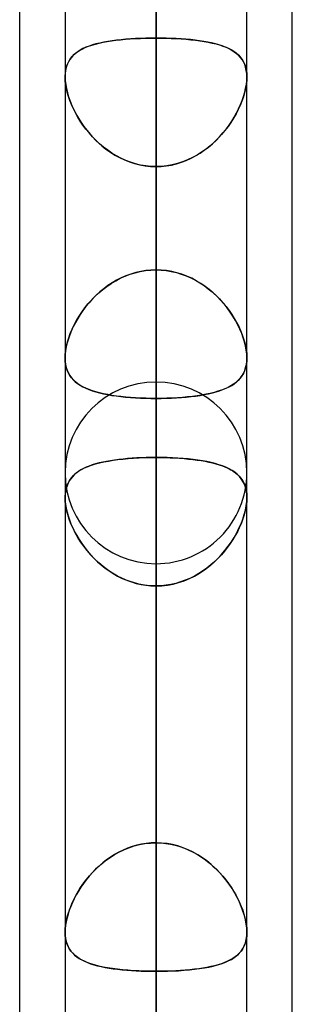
# Model space of a CAD drawing. Header units: millimetres. Extents: x -130 to 54, y -185 to 185.
# Tile 64 of 78: x -64 to -62.09, y 73.75 to 80.64. Entities that reach past the tile are written whole.
import ezdxf

# ---------------------------------------------------------------- set-up
doc = ezdxf.new("R2010")
doc.units = ezdxf.units.MM
doc.layers.add('MAIN-1', color=7, linetype='Continuous')
doc.layers.add('MAIN-2', color=7, linetype='Continuous')

msp = doc.modelspace()

# ---------------------------------------------------------------- linework, layer by layer
at = {"layer": 'MAIN-1'}
for p, q in [((-64, 45.7544), (-64, 87.782)), ((-63.0475, 87.6306), (-63.0475, 0)), ((-63.6825, 87.2445), (-63.6825, 0)), ((-62.4125, 0), (-62.4125, 87.1115)), ((-62.095, 46.1721), (-62.095, 87.1067)), ((-63.6825, 80.2419), (-63.6825, 80.2429)), ((-63.6825, 80.2409), (-63.6825, 80.2419)), ((-63.6825, 80.24), (-63.6825, 80.2409)), ((-63.6825, 80.239), (-63.6825, 80.24)), ((-63.6825, 80.238), (-63.6825, 80.239)), ((-63.6825, 80.237), (-63.6825, 80.238)), ((-63.6825, 77.3016), (-63.6824, 77.3026)), ((-63.6825, 77.3006), (-63.6825, 77.3016)), ((-63.6825, 77.2995), (-63.6825, 77.3006)), ((-63.6825, 77.2985), (-63.6825, 77.2995)), ((-63.6825, 77.2975), (-63.6825, 77.2985)), ((-62.4126, 77.3032), (-62.4125, 77.3021)), ((-62.4125, 77.3021), (-62.4125, 77.301)), ((-62.4125, 77.301), (-62.4125, 77.2999)), ((-62.4125, 77.2999), (-62.4125, 77.2987)), ((-62.4125, 77.2987), (-62.4125, 77.2976)), ((-63.6825, 77.2965), (-63.6825, 77.2975)), ((-62.4125, 77.2976), (-62.4125, 77.2965))]:
    msp.add_line(p, q, dxfattribs=at)
at = {"layer": 'MAIN-2'}
for p, q in [((-63.0475, 78.8888), (-63.0475, 107.823)), ((-63.0475, 106.553), (-63.0475, 77.9902)), ((-63.0475, 71.8794), (-63.0475, 97.917)), ((-63.0475, 96.647), (-63.0475, 70.9807)), ((-63.0475, 64.8689), (-63.0475, 88.011)), ((-63.0475, 0), (-63.0475, 87.6306)), ((-63.0475, 86.741), (-63.0475, 63.97)), ((-63.0475, 86.6188), (-63.0475, 0)), ((-63.0475, 0), (-63.0475, 86.6188)), ((-63.0475, 80.5093), (-63.0475, 86.6188)), ((-63.0475, 86.6188), (-63.0475, 80.5093)), ((-63.0475, 84.9989), (-63.0475, 78.8888)), ((-63.0475, 78.8888), (-63.0475, 84.9989)), ((-63.0475, 77.5775), (-63.0475, 83.685)), ((-63.0475, 83.685), (-63.0475, 77.5775)), ((-63.0475, 80.9909), (-63.0475, 74.8834)), ((-63.0475, 74.8834), (-63.0475, 80.9909)), ((-63.4964, 80.4598), (-63.4714, 80.4672)), ((-63.4668, 80.4684), (-63.4918, 80.4613)), ((-63.4714, 80.4672), (-63.445, 80.4738)), ((-63.4404, 80.4749), (-63.4668, 80.4684)), ((-63.445, 80.4738), (-63.4174, 80.4798)), ((-63.4128, 80.4807), (-63.4404, 80.4749)), ((-63.4174, 80.4798), (-63.3885, 80.4851)), ((-63.384, 80.4859), (-63.4128, 80.4807)), ((-63.3885, 80.4851), (-63.3584, 80.4899)), ((-63.354, 80.4905), (-63.384, 80.4859)), ((-63.3584, 80.4899), (-63.3272, 80.494)), ((-63.323, 80.4945), (-63.354, 80.4905)), ((-63.3272, 80.494), (-63.2949, 80.4977)), ((-63.2909, 80.4981), (-63.323, 80.4945)), ((-63.2949, 80.4977), (-63.2616, 80.5008)), ((-63.2579, 80.5011), (-63.2909, 80.4981)), ((-63.2616, 80.5008), (-63.2274, 80.5034)), ((-63.224, 80.5036), (-63.2579, 80.5011)), ((-63.2274, 80.5034), (-63.1924, 80.5055)), ((-63.1896, 80.5057), (-63.224, 80.5036)), ((-63.1924, 80.5055), (-63.1567, 80.5072)), ((-63.1546, 80.5073), (-63.1896, 80.5057)), ((-63.1567, 80.5072), (-63.1206, 80.5084)), ((-63.1193, 80.5084), (-63.1546, 80.5073)), ((-63.1206, 80.5084), (-63.0842, 80.5091)), ((-63.0835, 80.5091), (-63.1193, 80.5084)), ((-63.0842, 80.5091), (-63.0475, 80.5093)), ((-63.0475, 80.5093), (-63.0835, 80.5091)), ((-63.0475, 0), (-63.0475, 80.5093)), ((-63.0475, 80.5093), (-63.0475, 0)), ((-63.0475, 80.5093), (-63.0115, 80.5091)), ((-63.0118, 80.5091), (-63.0475, 80.5093)), ((-62.9763, 80.5084), (-63.0118, 80.5091)), ((-63.0115, 80.5091), (-62.9757, 80.5084)), ((-62.9411, 80.5073), (-62.9763, 80.5084)), ((-62.9757, 80.5084), (-62.9404, 80.5073)), ((-62.9063, 80.5057), (-62.9411, 80.5073)), ((-62.9404, 80.5073), (-62.9054, 80.5057)), ((-62.8722, 80.5037), (-62.9063, 80.5057)), ((-62.9054, 80.5057), (-62.871, 80.5036)), ((-62.8388, 80.5012), (-62.8722, 80.5037)), ((-62.871, 80.5036), (-62.8371, 80.5011)), ((-62.8062, 80.4983), (-62.8388, 80.5012)), ((-62.8371, 80.5011), (-62.8041, 80.4981)), ((-62.7745, 80.4948), (-62.8062, 80.4983)), ((-62.8041, 80.4981), (-62.772, 80.4945)), ((-62.7439, 80.4909), (-62.7745, 80.4948)), ((-62.772, 80.4945), (-62.741, 80.4905)), ((-62.7143, 80.4864), (-62.7439, 80.4909)), ((-62.741, 80.4905), (-62.711, 80.4859)), ((-62.6859, 80.4814), (-62.7143, 80.4864)), ((-62.711, 80.4859), (-62.6822, 80.4807)), ((-62.6586, 80.4758), (-62.6859, 80.4814)), ((-62.6822, 80.4807), (-62.6546, 80.4749)), ((-62.6325, 80.4695), (-62.6586, 80.4758)), ((-62.6546, 80.4749), (-62.6282, 80.4684)), ((-62.6077, 80.4626), (-62.6325, 80.4695)), ((-62.6282, 80.4684), (-62.6032, 80.4613)), ((-63.6311, 80.3828), (-63.6165, 80.3971)), ((-63.6106, 80.4021), (-63.6252, 80.389)), ((-63.6165, 80.3971), (-63.6003, 80.4101)), ((-63.5946, 80.4141), (-63.6106, 80.4021)), ((-63.6003, 80.4101), (-63.5825, 80.422)), ((-63.5771, 80.4253), (-63.5946, 80.4141)), ((-63.5825, 80.422), (-63.5631, 80.4329)), ((-63.558, 80.4355), (-63.5771, 80.4253)), ((-63.5631, 80.4329), (-63.5423, 80.4428)), ((-63.5374, 80.4449), (-63.558, 80.4355)), ((-63.5423, 80.4428), (-63.52, 80.4517)), ((-63.5153, 80.4534), (-63.5374, 80.4449)), ((-63.52, 80.4517), (-63.4964, 80.4598)), ((-63.4918, 80.4613), (-63.5153, 80.4534)), ((-62.5841, 80.455), (-62.6077, 80.4626)), ((-62.6032, 80.4613), (-62.5797, 80.4534)), ((-62.5619, 80.4466), (-62.5841, 80.455)), ((-62.5797, 80.4534), (-62.5576, 80.4449)), ((-62.541, 80.4374), (-62.5619, 80.4466)), ((-62.5576, 80.4449), (-62.537, 80.4355)), ((-62.5215, 80.4273), (-62.541, 80.4374)), ((-62.537, 80.4355), (-62.5179, 80.4253)), ((-62.5034, 80.4162), (-62.5215, 80.4273)), ((-62.5179, 80.4253), (-62.5004, 80.4141)), ((-62.4868, 80.4041), (-62.5034, 80.4162)), ((-62.5004, 80.4141), (-62.4844, 80.4021)), ((-62.4717, 80.3908), (-62.4868, 80.4041)), ((-62.4844, 80.4021), (-62.4698, 80.389)), ((-63.6719, 80.3118), (-63.6645, 80.3318)), ((-63.6595, 80.3422), (-63.6677, 80.3239)), ((-63.6645, 80.3318), (-63.6551, 80.3502)), ((-63.6497, 80.3591), (-63.6595, 80.3422)), ((-63.6551, 80.3502), (-63.644, 80.3672)), ((-63.6382, 80.3747), (-63.6497, 80.3591)), ((-63.644, 80.3672), (-63.6311, 80.3828)), ((-63.6252, 80.389), (-63.6382, 80.3747)), ((-62.4583, 80.3764), (-62.4717, 80.3908)), ((-62.4698, 80.389), (-62.4568, 80.3747)), ((-62.4464, 80.3607), (-62.4583, 80.3764)), ((-62.4568, 80.3747), (-62.4453, 80.3591)), ((-62.4362, 80.3436), (-62.4464, 80.3607)), ((-62.4453, 80.3591), (-62.4355, 80.3422)), ((-62.4278, 80.3251), (-62.4362, 80.3436)), ((-62.4355, 80.3422), (-62.4273, 80.3239)), ((-63.6825, 80.2429), (-63.681, 80.2672)), ((-63.6816, 80.2605), (-63.6825, 80.2369)), ((-63.6788, 80.2829), (-63.6816, 80.2605)), ((-63.681, 80.2672), (-63.6775, 80.2902)), ((-63.6742, 80.3041), (-63.6788, 80.2829)), ((-63.6775, 80.2902), (-63.6719, 80.3118)), ((-63.6677, 80.3239), (-63.6742, 80.3041)), ((-62.4211, 80.3052), (-62.4278, 80.3251)), ((-62.4273, 80.3239), (-62.4208, 80.3041)), ((-62.4163, 80.2837), (-62.4211, 80.3052)), ((-62.4208, 80.3041), (-62.4162, 80.2829)), ((-62.4134, 80.2609), (-62.4163, 80.2837)), ((-62.4162, 80.2829), (-62.4134, 80.2605)), ((-62.4125, 80.237), (-62.4134, 80.2609)), ((-62.4134, 80.2605), (-62.4125, 80.2369)), ((-63.6816, 80.2119), (-63.6825, 80.237)), ((-63.6825, 80.2369), (-63.6815, 80.2113)), ((-63.6788, 80.1858), (-63.6816, 80.2119)), ((-63.6815, 80.2113), (-63.6786, 80.1844)), ((-62.4135, 80.2113), (-62.4164, 80.1844)), ((-62.4162, 80.1858), (-62.4134, 80.2119)), ((-62.4125, 80.2369), (-62.4135, 80.2113)), ((-62.4134, 80.2119), (-62.4125, 80.237)), ((-63.6741, 80.1586), (-63.6788, 80.1858)), ((-63.6786, 80.1844), (-63.6736, 80.1564)), ((-63.6675, 80.1305), (-63.6741, 80.1586)), ((-63.6736, 80.1564), (-63.6668, 80.1276)), ((-63.6593, 80.102), (-63.6675, 80.1305)), ((-63.6668, 80.1276), (-63.6581, 80.0983)), ((-62.4282, 80.1276), (-62.4369, 80.0983)), ((-62.4357, 80.102), (-62.4275, 80.1305)), ((-62.4214, 80.1564), (-62.4282, 80.1276)), ((-62.4275, 80.1305), (-62.4209, 80.1586)), ((-62.4164, 80.1844), (-62.4214, 80.1564)), ((-62.4209, 80.1586), (-62.4162, 80.1858)), ((-63.6494, 80.0731), (-63.6593, 80.102)), ((-63.6581, 80.0983), (-63.6477, 80.0687)), ((-63.6378, 80.0441), (-63.6494, 80.0731)), ((-63.6477, 80.0687), (-63.6356, 80.0389)), ((-62.4473, 80.0687), (-62.4594, 80.0389)), ((-62.4572, 80.0441), (-62.4456, 80.0731)), ((-62.4369, 80.0983), (-62.4473, 80.0687)), ((-62.4456, 80.0731), (-62.4357, 80.102)), ((-63.6248, 80.0151), (-63.6378, 80.0441)), ((-63.6356, 80.0389), (-63.6219, 80.0091)), ((-63.6102, 79.9862), (-63.6248, 80.0151)), ((-63.6219, 80.0091), (-63.6066, 79.9793)), ((-63.5943, 79.9576), (-63.6102, 79.9862)), ((-62.5007, 79.9576), (-62.4848, 79.9862)), ((-62.4731, 80.0091), (-62.4884, 79.9793)), ((-62.4848, 79.9862), (-62.4702, 80.0151)), ((-62.4594, 80.0389), (-62.4731, 80.0091)), ((-62.4702, 80.0151), (-62.4572, 80.0441)), ((-63.6066, 79.9793), (-63.5896, 79.9497)), ((-63.5769, 79.9292), (-63.5943, 79.9576)), ((-63.5896, 79.9497), (-63.571, 79.9202)), ((-63.5579, 79.9011), (-63.5769, 79.9292)), ((-63.571, 79.9202), (-63.5508, 79.891)), ((-62.524, 79.9202), (-62.5442, 79.891)), ((-62.5371, 79.9011), (-62.5181, 79.9292)), ((-62.5054, 79.9497), (-62.524, 79.9202)), ((-62.5181, 79.9292), (-62.5007, 79.9576)), ((-62.4884, 79.9793), (-62.5054, 79.9497)), ((-63.5375, 79.8734), (-63.5579, 79.9011)), ((-63.5508, 79.891), (-63.5289, 79.8624)), ((-63.5156, 79.8463), (-63.5375, 79.8734)), ((-63.5289, 79.8624), (-63.5055, 79.8345)), ((-63.4923, 79.8199), (-63.5156, 79.8463)), ((-62.6027, 79.8199), (-62.5794, 79.8463)), ((-62.5661, 79.8624), (-62.5895, 79.8345)), ((-62.5794, 79.8463), (-62.5575, 79.8734)), ((-62.5442, 79.891), (-62.5661, 79.8624)), ((-62.5575, 79.8734), (-62.5371, 79.9011)), ((-63.5055, 79.8345), (-63.4806, 79.8075)), ((-63.4676, 79.7944), (-63.4923, 79.8199)), ((-63.4806, 79.8075), (-63.4541, 79.7815)), ((-63.4414, 79.7699), (-63.4676, 79.7944)), ((-63.4541, 79.7815), (-63.4262, 79.7568)), ((-62.6409, 79.7815), (-62.6688, 79.7568)), ((-62.6536, 79.7699), (-62.6274, 79.7944)), ((-62.6144, 79.8075), (-62.6409, 79.7815)), ((-62.6274, 79.7944), (-62.6027, 79.8199)), ((-62.5895, 79.8345), (-62.6144, 79.8075)), ((-63.4139, 79.7466), (-63.4414, 79.7699)), ((-63.4262, 79.7568), (-63.397, 79.7335)), ((-63.3851, 79.7247), (-63.4139, 79.7466)), ((-63.397, 79.7335), (-63.3664, 79.7117)), ((-63.3552, 79.7044), (-63.3851, 79.7247)), ((-63.3664, 79.7117), (-63.3347, 79.6917)), ((-62.7285, 79.7117), (-62.7603, 79.6917)), ((-62.7398, 79.7044), (-62.7099, 79.7247)), ((-62.698, 79.7335), (-62.7285, 79.7117)), ((-62.7099, 79.7247), (-62.6811, 79.7466)), ((-62.6688, 79.7568), (-62.698, 79.7335)), ((-62.6811, 79.7466), (-62.6536, 79.7699)), ((-63.3243, 79.6857), (-63.3552, 79.7044)), ((-63.3347, 79.6917), (-63.3017, 79.6736)), ((-63.2922, 79.6688), (-63.3243, 79.6857)), ((-63.3017, 79.6736), (-63.2676, 79.6574)), ((-63.2591, 79.6539), (-63.2922, 79.6688)), ((-63.2676, 79.6574), (-63.2324, 79.6435)), ((-63.2251, 79.6409), (-63.2591, 79.6539)), ((-63.2324, 79.6435), (-63.1966, 79.6319)), ((-63.1905, 79.6302), (-63.2251, 79.6409)), ((-62.9045, 79.6302), (-62.8699, 79.6409)), ((-62.8626, 79.6435), (-62.8984, 79.6319)), ((-62.8699, 79.6409), (-62.8359, 79.6539)), ((-62.8274, 79.6574), (-62.8626, 79.6435)), ((-62.8359, 79.6539), (-62.8028, 79.6688)), ((-62.7933, 79.6736), (-62.8274, 79.6574)), ((-62.8028, 79.6688), (-62.7707, 79.6857)), ((-62.7603, 79.6917), (-62.7933, 79.6736)), ((-62.7707, 79.6857), (-62.7398, 79.7044)), ((-63.1966, 79.6319), (-63.1601, 79.6228)), ((-63.1553, 79.6218), (-63.1905, 79.6302)), ((-63.1601, 79.6228), (-63.123, 79.6162)), ((-63.1197, 79.6157), (-63.1553, 79.6218)), ((-63.123, 79.6162), (-63.0855, 79.6121)), ((-63.0838, 79.612), (-63.1197, 79.6157)), ((-63.0855, 79.6121), (-63.0475, 79.6108)), ((-63.0475, 79.6108), (-63.0838, 79.612)), ((-63.0095, 79.6121), (-63.0475, 79.6108)), ((-63.0475, 79.6108), (-63.0112, 79.612)), ((-63.0475, 79.6108), (-63.0475, 0)), ((-63.0475, 0), (-63.0475, 79.6108)), ((-63.0475, 73.5007), (-63.0475, 79.6108)), ((-63.0475, 79.6108), (-63.0475, 73.5007)), ((-63.0112, 79.612), (-62.9753, 79.6157)), ((-62.972, 79.6162), (-63.0095, 79.6121)), ((-62.9753, 79.6157), (-62.9397, 79.6218)), ((-62.9349, 79.6228), (-62.972, 79.6162)), ((-62.9397, 79.6218), (-62.9045, 79.6302)), ((-62.8984, 79.6319), (-62.9349, 79.6228)), ((-63.1576, 78.8777), (-63.1212, 78.8839)), ((-63.1192, 78.8841), (-63.1546, 78.8783)), ((-63.1212, 78.8839), (-63.0845, 78.8876)), ((-63.0835, 78.8876), (-63.1192, 78.8841)), ((-63.0845, 78.8876), (-63.0475, 78.8888)), ((-63.0475, 78.8888), (-63.0835, 78.8876)), ((-63.0105, 78.8876), (-63.0475, 78.8888)), ((-63.0475, 78.8888), (-63.0115, 78.8876)), ((-63.0115, 78.8876), (-62.9757, 78.8841)), ((-62.9738, 78.8839), (-63.0105, 78.8876)), ((-62.9757, 78.8841), (-62.9404, 78.8783)), ((-62.9374, 78.8777), (-62.9738, 78.8839)), ((-63.3607, 78.7942), (-63.3293, 78.8131)), ((-63.3229, 78.8166), (-63.354, 78.7985)), ((-63.3293, 78.8131), (-63.2968, 78.8301)), ((-63.2909, 78.833), (-63.3229, 78.8166)), ((-63.2968, 78.8301), (-63.2632, 78.8452)), ((-63.2578, 78.8474), (-63.2909, 78.833)), ((-63.2632, 78.8452), (-63.2288, 78.8583)), ((-63.224, 78.8599), (-63.2578, 78.8474)), ((-63.2288, 78.8583), (-63.1936, 78.8691)), ((-63.1895, 78.8702), (-63.224, 78.8599)), ((-63.1936, 78.8691), (-63.1576, 78.8777)), ((-63.1546, 78.8783), (-63.1895, 78.8702)), ((-62.9404, 78.8783), (-62.9054, 78.8702)), ((-62.9014, 78.8691), (-62.9374, 78.8777)), ((-62.9054, 78.8702), (-62.871, 78.8599)), ((-62.8662, 78.8583), (-62.9014, 78.8691)), ((-62.871, 78.8599), (-62.8372, 78.8474)), ((-62.8317, 78.8452), (-62.8662, 78.8583)), ((-62.8372, 78.8474), (-62.8041, 78.833)), ((-62.7982, 78.8301), (-62.8317, 78.8452)), ((-62.8041, 78.833), (-62.7721, 78.8166)), ((-62.7657, 78.8131), (-62.7982, 78.8301)), ((-62.7721, 78.8166), (-62.741, 78.7985)), ((-62.7343, 78.7942), (-62.7657, 78.8131)), ((-63.4477, 78.7282), (-63.42, 78.7517)), ((-63.4127, 78.7574), (-63.4404, 78.7346)), ((-63.42, 78.7517), (-63.391, 78.7737)), ((-63.3839, 78.7787), (-63.4127, 78.7574)), ((-63.391, 78.7737), (-63.3607, 78.7942)), ((-63.354, 78.7985), (-63.3839, 78.7787)), ((-62.741, 78.7985), (-62.7111, 78.7787)), ((-62.704, 78.7737), (-62.7343, 78.7942)), ((-62.7111, 78.7787), (-62.6822, 78.7574)), ((-62.675, 78.7517), (-62.704, 78.7737)), ((-62.6822, 78.7574), (-62.6546, 78.7346)), ((-62.6473, 78.7282), (-62.675, 78.7517)), ((-63.5229, 78.6506), (-63.4992, 78.6776)), ((-63.4918, 78.6855), (-63.5153, 78.6596)), ((-63.4992, 78.6776), (-63.4742, 78.7035)), ((-63.4668, 78.7106), (-63.4918, 78.6855)), ((-63.4742, 78.7035), (-63.4477, 78.7282)), ((-63.4404, 78.7346), (-63.4668, 78.7106)), ((-62.6546, 78.7346), (-62.6282, 78.7106)), ((-62.6208, 78.7035), (-62.6473, 78.7282)), ((-62.6282, 78.7106), (-62.6032, 78.6855)), ((-62.5958, 78.6776), (-62.6208, 78.7035)), ((-62.6032, 78.6855), (-62.5797, 78.6595)), ((-62.5721, 78.6506), (-62.5958, 78.6776)), ((-63.566, 78.5941), (-63.5452, 78.6227)), ((-63.5374, 78.6329), (-63.558, 78.6055)), ((-63.5452, 78.6227), (-63.5229, 78.6506)), ((-63.5153, 78.6596), (-63.5374, 78.6329)), ((-62.5797, 78.6595), (-62.5576, 78.6328)), ((-62.5498, 78.6227), (-62.5721, 78.6506)), ((-62.5576, 78.6328), (-62.537, 78.6055)), ((-62.529, 78.5941), (-62.5498, 78.6227)), ((-63.5946, 78.5496), (-63.6106, 78.5213)), ((-63.603, 78.5351), (-63.5853, 78.5648)), ((-63.5771, 78.5777), (-63.5946, 78.5496)), ((-63.5853, 78.5648), (-63.566, 78.5941)), ((-63.558, 78.6055), (-63.5771, 78.5777)), ((-62.537, 78.6055), (-62.5179, 78.5777)), ((-62.5097, 78.5648), (-62.529, 78.5941)), ((-62.5179, 78.5777), (-62.5003, 78.5496)), ((-62.492, 78.5351), (-62.5097, 78.5648)), ((-62.5003, 78.5496), (-62.4843, 78.5213)), ((-63.6462, 78.4447), (-63.6336, 78.4749)), ((-63.6252, 78.4929), (-63.6382, 78.4643)), ((-63.6336, 78.4749), (-63.6191, 78.5051)), ((-63.6106, 78.5213), (-63.6252, 78.4929)), ((-63.6191, 78.5051), (-63.603, 78.5351)), ((-62.4759, 78.5051), (-62.492, 78.5351)), ((-62.4843, 78.5213), (-62.4698, 78.4928)), ((-62.4614, 78.4749), (-62.4759, 78.5051)), ((-62.4698, 78.4928), (-62.4568, 78.4642)), ((-62.4488, 78.4447), (-62.4614, 78.4749)), ((-63.6595, 78.4073), (-63.6677, 78.3792)), ((-63.6662, 78.385), (-63.6571, 78.4147)), ((-63.6497, 78.4357), (-63.6595, 78.4073)), ((-63.6571, 78.4147), (-63.6462, 78.4447)), ((-63.6382, 78.4643), (-63.6497, 78.4357)), ((-62.4568, 78.4642), (-62.4453, 78.4357)), ((-62.4379, 78.4147), (-62.4488, 78.4447)), ((-62.4453, 78.4357), (-62.4355, 78.4073)), ((-62.4288, 78.385), (-62.4379, 78.4147)), ((-62.4355, 78.4073), (-62.4273, 78.3792)), ((-63.6742, 78.3516), (-63.6788, 78.3246)), ((-63.6784, 78.3273), (-63.6733, 78.3558)), ((-63.6677, 78.3792), (-63.6742, 78.3516)), ((-63.6733, 78.3558), (-63.6662, 78.385)), ((-62.4217, 78.3558), (-62.4288, 78.385)), ((-62.4273, 78.3792), (-62.4208, 78.3515)), ((-62.4166, 78.3273), (-62.4217, 78.3558)), ((-62.4208, 78.3515), (-62.4162, 78.3245)), ((-63.6825, 78.274), (-63.6815, 78.3)), ((-63.6816, 78.2987), (-63.6825, 78.274)), ((-63.6825, 78.274), (-63.6816, 78.2504)), ((-63.6816, 78.2501), (-63.6825, 78.274)), ((-63.6788, 78.3246), (-63.6816, 78.2987)), ((-63.6815, 78.3), (-63.6784, 78.3273)), ((-62.4135, 78.3), (-62.4166, 78.3273)), ((-62.4162, 78.3245), (-62.4134, 78.2987)), ((-62.4125, 78.274), (-62.4135, 78.3)), ((-62.4125, 78.2739), (-62.4135, 78.2495)), ((-62.4134, 78.2987), (-62.4125, 78.2739)), ((-62.4134, 78.2501), (-62.4125, 78.274)), ((-63.6816, 78.2504), (-63.6788, 78.228)), ((-63.6788, 78.2274), (-63.6816, 78.2501)), ((-63.6788, 78.228), (-63.6742, 78.2067)), ((-63.674, 78.206), (-63.6788, 78.2274)), ((-63.6742, 78.2067), (-63.6678, 78.1868)), ((-63.6675, 78.1859), (-63.674, 78.206)), ((-62.4214, 78.2044), (-62.4282, 78.184)), ((-62.4275, 78.1859), (-62.4209, 78.206)), ((-62.4164, 78.2263), (-62.4214, 78.2044)), ((-62.4209, 78.206), (-62.4162, 78.2274)), ((-62.4135, 78.2495), (-62.4164, 78.2263)), ((-62.4162, 78.2274), (-62.4134, 78.2501)), ((-63.6678, 78.1868), (-63.6598, 78.1682)), ((-63.6593, 78.1673), (-63.6675, 78.1859)), ((-63.6598, 78.1682), (-63.65, 78.1511)), ((-63.6493, 78.15), (-63.6593, 78.1673)), ((-63.65, 78.1511), (-63.6387, 78.1352)), ((-63.6378, 78.134), (-63.6493, 78.15)), ((-63.6387, 78.1352), (-63.6258, 78.1205)), ((-63.6247, 78.1193), (-63.6378, 78.134)), ((-62.4594, 78.1313), (-62.4731, 78.1165)), ((-62.4703, 78.1193), (-62.4572, 78.134)), ((-62.4473, 78.1475), (-62.4594, 78.1313)), ((-62.4572, 78.134), (-62.4457, 78.15)), ((-62.4369, 78.165), (-62.4473, 78.1475)), ((-62.4457, 78.15), (-62.4357, 78.1673)), ((-62.4282, 78.184), (-62.4369, 78.165)), ((-62.4357, 78.1673), (-62.4275, 78.1859)), ((-63.6258, 78.1205), (-63.6115, 78.1069)), ((-63.6102, 78.1058), (-63.6247, 78.1193)), ((-63.6115, 78.1069), (-63.5957, 78.0943)), ((-63.5943, 78.0933), (-63.6102, 78.1058)), ((-63.5957, 78.0943), (-63.5783, 78.0826)), ((-63.5768, 78.0817), (-63.5943, 78.0933)), ((-63.5783, 78.0826), (-63.5594, 78.0718)), ((-63.5579, 78.0711), (-63.5768, 78.0817)), ((-63.5594, 78.0718), (-63.539, 78.0618)), ((-63.5375, 78.0612), (-63.5579, 78.0711)), ((-63.539, 78.0618), (-63.5171, 78.0526)), ((-63.5156, 78.052), (-63.5375, 78.0612)), ((-63.0475, 57.8569), (-63.0475, 78.105)), ((-62.5661, 78.0574), (-62.5895, 78.0483)), ((-62.5794, 78.052), (-62.5575, 78.0612)), ((-62.5442, 78.0674), (-62.5661, 78.0574)), ((-62.5575, 78.0612), (-62.5371, 78.0711)), ((-62.524, 78.0783), (-62.5442, 78.0674)), ((-62.5371, 78.0711), (-62.5182, 78.0817)), ((-62.5054, 78.09), (-62.524, 78.0783)), ((-62.5182, 78.0817), (-62.5007, 78.0933)), ((-62.4884, 78.1027), (-62.5054, 78.09)), ((-62.5007, 78.0933), (-62.4848, 78.1058)), ((-62.4731, 78.1165), (-62.4884, 78.1027)), ((-62.4848, 78.1058), (-62.4703, 78.1193)), ((-63.5171, 78.0526), (-63.4937, 78.0442)), ((-63.4923, 78.0437), (-63.5156, 78.052)), ((-63.4937, 78.0442), (-63.4689, 78.0364)), ((-63.4675, 78.036), (-63.4923, 78.0437)), ((-63.4689, 78.0364), (-63.4428, 78.0293)), ((-63.4414, 78.029), (-63.4675, 78.036)), ((-63.4428, 78.0293), (-63.4153, 78.0229)), ((-63.4139, 78.0226), (-63.4414, 78.029)), ((-63.4153, 78.0229), (-63.3867, 78.0171)), ((-63.3852, 78.0168), (-63.4139, 78.0226)), ((-63.3867, 78.0171), (-63.3568, 78.0119)), ((-63.3553, 78.0117), (-63.3852, 78.0168)), ((-63.3568, 78.0119), (-63.3258, 78.0073)), ((-63.3243, 78.0071), (-63.3553, 78.0117)), ((-63.3258, 78.0073), (-63.2936, 78.0033)), ((-63.2922, 78.0031), (-63.3243, 78.0071)), ((-63.2936, 78.0033), (-63.2604, 77.9998)), ((-63.2592, 77.9997), (-63.2922, 78.0031)), ((-63.2604, 77.9998), (-63.2264, 77.9969)), ((-63.2251, 77.9968), (-63.2592, 77.9997)), ((-63.2264, 77.9969), (-63.1916, 77.9945)), ((-63.1905, 77.9944), (-63.2251, 77.9968)), ((-63.1916, 77.9945), (-63.1563, 77.9926)), ((-63.1553, 77.9926), (-63.1905, 77.9944)), ((-63.1563, 77.9926), (-63.1205, 77.9913)), ((-63.1197, 77.9913), (-63.1553, 77.9926)), ((-63.1205, 77.9913), (-63.0842, 77.9905)), ((-63.0838, 77.9905), (-63.1197, 77.9913)), ((-63.0842, 77.9905), (-63.0475, 77.9902)), ((-63.0475, 77.9902), (-63.0838, 77.9905)), ((-63.0475, 77.9902), (-63.0112, 77.9905)), ((-63.0095, 77.9905), (-63.0475, 77.9902)), ((-63.0475, 77.9902), (-63.0475, 71.8794)), ((-63.0475, 71.8794), (-63.0475, 77.9902)), ((-63.0112, 77.9905), (-62.9753, 77.9913)), ((-62.972, 77.9914), (-63.0095, 77.9905)), ((-62.9753, 77.9913), (-62.9397, 77.9926)), ((-62.9349, 77.9928), (-62.972, 77.9914)), ((-62.9397, 77.9926), (-62.9045, 77.9944)), ((-62.8984, 77.9948), (-62.9349, 77.9928)), ((-62.9045, 77.9944), (-62.8699, 77.9968)), ((-62.8625, 77.9974), (-62.8984, 77.9948)), ((-62.8699, 77.9968), (-62.8358, 77.9997)), ((-62.8274, 78.0005), (-62.8625, 77.9974)), ((-62.8358, 77.9997), (-62.8028, 78.0031)), ((-62.7932, 78.0043), (-62.8274, 78.0005)), ((-62.8028, 78.0031), (-62.7707, 78.0071)), ((-62.7603, 78.0086), (-62.7932, 78.0043)), ((-62.7707, 78.0071), (-62.7397, 78.0117)), ((-62.7285, 78.0135), (-62.7603, 78.0086)), ((-62.7397, 78.0117), (-62.7098, 78.0168)), ((-62.698, 78.0191), (-62.7285, 78.0135)), ((-62.7098, 78.0168), (-62.6811, 78.0226)), ((-62.6688, 78.0253), (-62.698, 78.0191)), ((-62.6811, 78.0226), (-62.6536, 78.029)), ((-62.6409, 78.0323), (-62.6688, 78.0253)), ((-62.6536, 78.029), (-62.6274, 78.036)), ((-62.6144, 78.0399), (-62.6409, 78.0323)), ((-62.6274, 78.036), (-62.6027, 78.0437)), ((-62.5895, 78.0483), (-62.6144, 78.0399)), ((-62.6027, 78.0437), (-62.5794, 78.052)), ((-63.1813, 77.574), (-63.2138, 77.572)), ((-63.2042, 77.5726), (-63.1658, 77.5748)), ((-63.1484, 77.5755), (-63.1813, 77.574)), ((-63.1658, 77.5748), (-63.1267, 77.5763)), ((-63.1151, 77.5766), (-63.1484, 77.5755)), ((-63.1267, 77.5763), (-63.0872, 77.5772)), ((-63.0814, 77.5773), (-63.1151, 77.5766)), ((-63.0872, 77.5772), (-63.0475, 77.5775)), ((-63.0475, 77.5775), (-63.0814, 77.5773)), ((-63.0475, 74.8834), (-63.0475, 77.5775)), ((-63.0475, 77.5775), (-63.0475, 74.8834)), ((-63.0475, 77.5775), (-63.0139, 77.5773)), ((-63.0089, 77.5772), (-63.0475, 77.5775)), ((-63.0139, 77.5773), (-62.9806, 77.5767)), ((-62.9706, 77.5764), (-63.0089, 77.5772)), ((-62.9806, 77.5767), (-62.9476, 77.5756)), ((-62.9326, 77.5749), (-62.9706, 77.5764)), ((-62.9476, 77.5756), (-62.9149, 77.5741)), ((-62.8952, 77.5729), (-62.9326, 77.5749)), ((-62.9149, 77.5741), (-62.8827, 77.5721)), ((-63.5355, 77.5092), (-63.5548, 77.5001)), ((-63.5461, 77.5044), (-63.5224, 77.5146)), ((-63.5149, 77.5175), (-63.5355, 77.5092)), ((-63.5224, 77.5146), (-63.4971, 77.5238)), ((-63.493, 77.5252), (-63.5149, 77.5175)), ((-63.4971, 77.5238), (-63.4703, 77.5322)), ((-63.4699, 77.5323), (-63.493, 77.5252)), ((-63.4703, 77.5322), (-63.4419, 77.5398)), ((-63.4455, 77.5389), (-63.4699, 77.5323)), ((-63.42, 77.5448), (-63.4455, 77.5389)), ((-63.4419, 77.5398), (-63.412, 77.5465)), ((-63.3934, 77.5502), (-63.42, 77.5448)), ((-63.412, 77.5465), (-63.3806, 77.5526)), ((-63.3657, 77.5551), (-63.3934, 77.5502)), ((-63.3806, 77.5526), (-63.3478, 77.5579)), ((-63.3371, 77.5594), (-63.3657, 77.5551)), ((-63.3478, 77.5579), (-63.3137, 77.5625)), ((-63.3076, 77.5633), (-63.3371, 77.5594)), ((-63.3137, 77.5625), (-63.2783, 77.5665)), ((-63.2771, 77.5666), (-63.3076, 77.5633)), ((-63.2783, 77.5665), (-63.2417, 77.5699)), ((-63.2458, 77.5695), (-63.2771, 77.5666)), ((-63.2138, 77.572), (-63.2458, 77.5695)), ((-63.2417, 77.5699), (-63.2042, 77.5726)), ((-62.8586, 77.5703), (-62.8952, 77.5729)), ((-62.8827, 77.5721), (-62.851, 77.5697)), ((-62.823, 77.5671), (-62.8586, 77.5703)), ((-62.851, 77.5697), (-62.8199, 77.5668)), ((-62.7883, 77.5634), (-62.823, 77.5671)), ((-62.8199, 77.5668), (-62.7897, 77.5635)), ((-62.7897, 77.5635), (-62.7604, 77.5598)), ((-62.7549, 77.559), (-62.7883, 77.5634)), ((-62.7604, 77.5598), (-62.7319, 77.5555)), ((-62.7228, 77.554), (-62.7549, 77.559)), ((-62.7319, 77.5555), (-62.7045, 77.5507)), ((-62.6919, 77.5483), (-62.7228, 77.554)), ((-62.7045, 77.5507), (-62.678, 77.5455)), ((-62.6624, 77.542), (-62.6919, 77.5483)), ((-62.678, 77.5455), (-62.6526, 77.5396)), ((-62.6343, 77.5349), (-62.6624, 77.542)), ((-62.6526, 77.5396), (-62.6283, 77.5332)), ((-62.6077, 77.5271), (-62.6343, 77.5349)), ((-62.6283, 77.5332), (-62.6052, 77.5263)), ((-62.5826, 77.5184), (-62.6077, 77.5271)), ((-62.6052, 77.5263), (-62.5834, 77.5187)), ((-62.5834, 77.5187), (-62.5627, 77.5106)), ((-62.5589, 77.5089), (-62.5826, 77.5184)), ((-62.5627, 77.5106), (-62.5434, 77.5017)), ((-62.5368, 77.4984), (-62.5589, 77.5089)), ((-63.6319, 77.4432), (-63.6434, 77.4289)), ((-63.6382, 77.4356), (-63.6235, 77.452)), ((-63.619, 77.4563), (-63.6319, 77.4432)), ((-63.6235, 77.452), (-63.6069, 77.467)), ((-63.6049, 77.4685), (-63.619, 77.4563)), ((-63.6069, 77.467), (-63.5884, 77.4807)), ((-63.5896, 77.4798), (-63.6049, 77.4685)), ((-63.5729, 77.4903), (-63.5896, 77.4798)), ((-63.5884, 77.4807), (-63.5681, 77.4931)), ((-63.5548, 77.5001), (-63.5729, 77.4903)), ((-63.5681, 77.4931), (-63.5461, 77.5044)), ((-62.5434, 77.5017), (-62.5253, 77.4922)), ((-62.5163, 77.4869), (-62.5368, 77.4984)), ((-62.5253, 77.4922), (-62.5085, 77.4819)), ((-62.4975, 77.4742), (-62.5163, 77.4869)), ((-62.5085, 77.4819), (-62.493, 77.4708)), ((-62.4804, 77.4604), (-62.4975, 77.4742)), ((-62.493, 77.4708), (-62.4788, 77.459)), ((-62.465, 77.4452), (-62.4804, 77.4604)), ((-62.4788, 77.459), (-62.4658, 77.4461)), ((-62.4658, 77.4461), (-62.4541, 77.4323)), ((-62.4515, 77.4287), (-62.465, 77.4452)), ((-63.6767, 77.3537), (-63.6703, 77.3768)), ((-63.6694, 77.3793), (-63.6752, 77.3603)), ((-63.6703, 77.3768), (-63.6617, 77.3981)), ((-63.6622, 77.3971), (-63.6694, 77.3793)), ((-63.6535, 77.4136), (-63.6622, 77.3971)), ((-63.6617, 77.3981), (-63.651, 77.4177)), ((-63.6434, 77.4289), (-63.6535, 77.4136)), ((-63.651, 77.4177), (-63.6382, 77.4356)), ((-62.4541, 77.4323), (-62.4438, 77.4174)), ((-62.4398, 77.4107), (-62.4515, 77.4287)), ((-62.4438, 77.4174), (-62.4348, 77.4013)), ((-62.4301, 77.3911), (-62.4398, 77.4107)), ((-62.4348, 77.4013), (-62.4273, 77.384)), ((-62.4225, 77.3699), (-62.4301, 77.3911)), ((-62.4273, 77.384), (-62.4212, 77.3655)), ((-62.4169, 77.3469), (-62.4225, 77.3699)), ((-63.6817, 77.3188), (-63.6825, 77.2965)), ((-63.6824, 77.3026), (-63.6808, 77.3289)), ((-63.6793, 77.3401), (-63.6817, 77.3188)), ((-63.6808, 77.3289), (-63.6767, 77.3537)), ((-63.6752, 77.3603), (-63.6793, 77.3401)), ((-62.4212, 77.3655), (-62.4167, 77.3458)), ((-62.4136, 77.3224), (-62.4169, 77.3469)), ((-62.4167, 77.3458), (-62.4138, 77.325)), ((-62.4138, 77.325), (-62.4126, 77.3032)), ((-62.4125, 77.2965), (-62.4136, 77.3224)), ((-63.6825, 77.2965), (-63.6817, 77.2728)), ((-63.6814, 77.2687), (-63.6825, 77.2965)), ((-63.6817, 77.2728), (-63.6791, 77.2481)), ((-63.6779, 77.2396), (-63.6814, 77.2687)), ((-63.6791, 77.2481), (-63.6748, 77.2222)), ((-63.6721, 77.2093), (-63.6779, 77.2396)), ((-62.4229, 77.2093), (-62.4171, 77.2396)), ((-62.4159, 77.2481), (-62.4202, 77.2222)), ((-62.4171, 77.2396), (-62.4136, 77.2687)), ((-62.4133, 77.2728), (-62.4159, 77.2481)), ((-62.4136, 77.2687), (-62.4125, 77.2965)), ((-62.4125, 77.2965), (-62.4133, 77.2728)), ((-63.6748, 77.2222), (-63.6688, 77.1957)), ((-63.664, 77.178), (-63.6721, 77.2093)), ((-63.6688, 77.1957), (-63.6613, 77.1688)), ((-63.6539, 77.1463), (-63.664, 77.178)), ((-63.6613, 77.1688), (-63.6522, 77.1415)), ((-62.4337, 77.1688), (-62.4428, 77.1415)), ((-62.4411, 77.1463), (-62.431, 77.178)), ((-62.4262, 77.1957), (-62.4337, 77.1688)), ((-62.431, 77.178), (-62.4229, 77.2093)), ((-62.4202, 77.2222), (-62.4262, 77.1957)), ((-63.6417, 77.1143), (-63.6539, 77.1463)), ((-63.6522, 77.1415), (-63.6415, 77.114)), ((-63.6275, 77.0823), (-63.6417, 77.1143)), ((-63.6415, 77.114), (-63.6294, 77.0864)), ((-62.4675, 77.0823), (-62.4533, 77.1143)), ((-62.4535, 77.114), (-62.4656, 77.0864)), ((-62.4428, 77.1415), (-62.4535, 77.114)), ((-62.4533, 77.1143), (-62.4411, 77.1463)), ((-63.6294, 77.0864), (-63.6159, 77.0588)), ((-63.6115, 77.0504), (-63.6275, 77.0823)), ((-63.6159, 77.0588), (-63.6009, 77.0313)), ((-63.5937, 77.0188), (-63.6115, 77.0504)), ((-63.6009, 77.0313), (-63.5845, 77.0038)), ((-62.4941, 77.0313), (-62.5105, 77.0038)), ((-62.5013, 77.0188), (-62.4835, 77.0504)), ((-62.4791, 77.0588), (-62.4941, 77.0313)), ((-62.4835, 77.0504), (-62.4675, 77.0823)), ((-62.4656, 77.0864), (-62.4791, 77.0588)), ((-63.574, 76.9875), (-63.5937, 77.0188)), ((-63.5845, 77.0038), (-63.5667, 76.9767)), ((-63.5524, 76.9566), (-63.574, 76.9875)), ((-63.5667, 76.9767), (-63.5474, 76.9498)), ((-63.529, 76.9263), (-63.5524, 76.9566)), ((-62.566, 76.9263), (-62.5426, 76.9566)), ((-62.5283, 76.9767), (-62.5476, 76.9498)), ((-62.5426, 76.9566), (-62.521, 76.9875)), ((-62.5105, 77.0038), (-62.5283, 76.9767)), ((-62.521, 76.9875), (-62.5013, 77.0188)), ((-63.5474, 76.9498), (-63.5267, 76.9235)), ((-63.5037, 76.8969), (-63.529, 76.9263)), ((-63.5267, 76.9235), (-63.5046, 76.8979)), ((-63.5046, 76.8979), (-63.4812, 76.8729)), ((-63.4767, 76.8684), (-63.5037, 76.8969)), ((-62.6183, 76.8684), (-62.5913, 76.8969)), ((-62.5904, 76.8979), (-62.6138, 76.8729)), ((-62.5913, 76.8969), (-62.566, 76.9263)), ((-62.5683, 76.9235), (-62.5904, 76.8979)), ((-62.5476, 76.9498), (-62.5683, 76.9235)), ((-63.4812, 76.8729), (-63.4565, 76.849)), ((-63.4479, 76.8411), (-63.4767, 76.8684)), ((-63.4565, 76.849), (-63.4306, 76.8261)), ((-63.4173, 76.8153), (-63.4479, 76.8411)), ((-63.4306, 76.8261), (-63.4035, 76.8045)), ((-63.0475, 76.835), (-63.0475, 56.9578)), ((-62.6644, 76.8261), (-62.6915, 76.8045)), ((-62.6777, 76.8153), (-62.6471, 76.8411)), ((-62.6385, 76.849), (-62.6644, 76.8261)), ((-62.6471, 76.8411), (-62.6183, 76.8684)), ((-62.6138, 76.8729), (-62.6385, 76.849)), ((-63.3853, 76.7912), (-63.4173, 76.8153)), ((-63.4035, 76.8045), (-63.3754, 76.7843)), ((-63.3519, 76.769), (-63.3853, 76.7912)), ((-63.3754, 76.7843), (-63.3461, 76.7654)), ((-63.3171, 76.7489), (-63.3519, 76.769)), ((-63.3461, 76.7654), (-63.3158, 76.7482)), ((-63.2811, 76.731), (-63.3171, 76.7489)), ((-63.3158, 76.7482), (-63.2845, 76.7326)), ((-62.8139, 76.731), (-62.7779, 76.7489)), ((-62.7792, 76.7482), (-62.8105, 76.7326)), ((-62.7489, 76.7654), (-62.7792, 76.7482)), ((-62.7779, 76.7489), (-62.7431, 76.769)), ((-62.7196, 76.7843), (-62.7489, 76.7654)), ((-62.7431, 76.769), (-62.7097, 76.7912)), ((-62.6915, 76.8045), (-62.7196, 76.7843)), ((-62.7097, 76.7912), (-62.6777, 76.8153)), ((-63.2845, 76.7326), (-63.2523, 76.7188)), ((-63.2439, 76.7156), (-63.2811, 76.731)), ((-63.2523, 76.7188), (-63.2194, 76.707)), ((-63.2057, 76.7027), (-63.2439, 76.7156)), ((-63.2194, 76.707), (-63.186, 76.6972)), ((-63.1669, 76.6926), (-63.2057, 76.7027)), ((-63.186, 76.6972), (-63.152, 76.6895)), ((-63.1275, 76.6853), (-63.1669, 76.6926)), ((-63.152, 76.6895), (-63.1175, 76.6839)), ((-63.0877, 76.6808), (-63.1275, 76.6853)), ((-63.1175, 76.6839), (-63.0827, 76.6805)), ((-63.0475, 76.6793), (-63.0877, 76.6808)), ((-63.0827, 76.6805), (-63.0475, 76.6793)), ((-63.0475, 76.6793), (-63.0073, 76.6808)), ((-63.0123, 76.6805), (-63.0475, 76.6793)), ((-63.0475, 76.6793), (-63.0475, 73.9853)), ((-63.0475, 73.9853), (-63.0475, 76.6793)), ((-63.0475, 70.5717), (-63.0475, 76.6793)), ((-63.0475, 76.6793), (-63.0475, 70.5717)), ((-62.9775, 76.6839), (-63.0123, 76.6805)), ((-63.0073, 76.6808), (-62.9675, 76.6853)), ((-62.943, 76.6895), (-62.9775, 76.6839)), ((-62.9675, 76.6853), (-62.9281, 76.6926)), ((-62.909, 76.6972), (-62.943, 76.6895)), ((-62.9281, 76.6926), (-62.8893, 76.7027)), ((-62.8756, 76.707), (-62.909, 76.6972)), ((-62.8893, 76.7027), (-62.8511, 76.7156)), ((-62.8427, 76.7188), (-62.8756, 76.707)), ((-62.8511, 76.7156), (-62.8139, 76.731)), ((-62.8105, 76.7326), (-62.8427, 76.7188)), ((-63.2771, 74.8328), (-63.3076, 74.818)), ((-63.3067, 74.8185), (-63.272, 74.8351)), ((-63.2458, 74.846), (-63.2771, 74.8328)), ((-63.272, 74.8351), (-63.2364, 74.8495)), ((-63.2138, 74.8572), (-63.2458, 74.846)), ((-63.2364, 74.8495), (-63.1998, 74.8615)), ((-63.1813, 74.8666), (-63.2138, 74.8572)), ((-63.1998, 74.8615), (-63.1624, 74.871)), ((-63.1484, 74.8739), (-63.1813, 74.8666)), ((-63.1624, 74.871), (-63.1244, 74.8779)), ((-63.1151, 74.8792), (-63.1484, 74.8739)), ((-63.1244, 74.8779), (-63.0861, 74.882)), ((-63.0814, 74.8824), (-63.1151, 74.8792)), ((-63.0861, 74.882), (-63.0475, 74.8834)), ((-63.0475, 74.8834), (-63.0814, 74.8824)), ((-63.0089, 74.882), (-63.0475, 74.8834)), ((-63.0475, 74.8834), (-63.0136, 74.8824)), ((-63.0136, 74.8824), (-62.9799, 74.8792)), ((-62.9706, 74.8779), (-63.0089, 74.882)), ((-62.9799, 74.8792), (-62.9466, 74.8739)), ((-62.9326, 74.871), (-62.9706, 74.8779)), ((-62.9466, 74.8739), (-62.9137, 74.8666)), ((-62.8952, 74.8615), (-62.9326, 74.871)), ((-62.9137, 74.8666), (-62.8812, 74.8572)), ((-62.8586, 74.8495), (-62.8952, 74.8615)), ((-62.8812, 74.8572), (-62.8492, 74.846)), ((-62.823, 74.8351), (-62.8586, 74.8495)), ((-62.8492, 74.846), (-62.8179, 74.8328)), ((-62.7883, 74.8185), (-62.823, 74.8351)), ((-62.8179, 74.8328), (-62.7874, 74.818)), ((-63.4326, 74.7329), (-63.4031, 74.7568)), ((-63.3934, 74.7642), (-63.42, 74.7435)), ((-63.4031, 74.7568), (-63.3722, 74.7792)), ((-63.3657, 74.7836), (-63.3934, 74.7642)), ((-63.3722, 74.7792), (-63.3401, 74.7998)), ((-63.3371, 74.8015), (-63.3657, 74.7836)), ((-63.3401, 74.7998), (-63.3067, 74.8185)), ((-63.3076, 74.818), (-63.3371, 74.8015)), ((-62.7549, 74.7998), (-62.7883, 74.8185)), ((-62.7874, 74.818), (-62.7579, 74.8015)), ((-62.7579, 74.8015), (-62.7293, 74.7836)), ((-62.7228, 74.7792), (-62.7549, 74.7998)), ((-62.7293, 74.7836), (-62.7016, 74.7642)), ((-62.6919, 74.7568), (-62.7228, 74.7792)), ((-62.7016, 74.7642), (-62.675, 74.7435)), ((-62.6624, 74.7329), (-62.6919, 74.7568)), ((-63.4699, 74.6986), (-63.493, 74.6747)), ((-63.4873, 74.6808), (-63.4607, 74.7075)), ((-63.4455, 74.7215), (-63.4699, 74.6986)), ((-63.4607, 74.7075), (-63.4326, 74.7329)), ((-63.42, 74.7435), (-63.4455, 74.7215)), ((-62.675, 74.7435), (-62.6495, 74.7215)), ((-62.6343, 74.7075), (-62.6624, 74.7329)), ((-62.6495, 74.7215), (-62.6251, 74.6986)), ((-62.6077, 74.6808), (-62.6343, 74.7075)), ((-62.6251, 74.6986), (-62.602, 74.6747)), ((-63.5582, 74.5943), (-63.5361, 74.6241)), ((-63.5355, 74.6248), (-63.5548, 74.599)), ((-63.5361, 74.6241), (-63.5124, 74.653)), ((-63.5149, 74.6501), (-63.5355, 74.6248)), ((-63.493, 74.6747), (-63.5149, 74.6501)), ((-63.5124, 74.653), (-63.4873, 74.6808)), ((-62.5826, 74.653), (-62.6077, 74.6808)), ((-62.602, 74.6747), (-62.5801, 74.6501)), ((-62.5589, 74.6241), (-62.5826, 74.653)), ((-62.5801, 74.6501), (-62.5595, 74.6248)), ((-62.5595, 74.6248), (-62.5402, 74.599)), ((-62.5368, 74.5943), (-62.5589, 74.6241)), ((-63.5896, 74.5463), (-63.6049, 74.5197)), ((-63.5975, 74.5328), (-63.5787, 74.5638)), ((-63.5729, 74.5728), (-63.5896, 74.5463)), ((-63.5787, 74.5638), (-63.5582, 74.5943)), ((-63.5548, 74.599), (-63.5729, 74.5728)), ((-62.5402, 74.599), (-62.5221, 74.5728)), ((-62.5163, 74.5638), (-62.5368, 74.5943)), ((-62.5221, 74.5728), (-62.5054, 74.5463)), ((-62.4975, 74.5328), (-62.5163, 74.5638)), ((-62.5054, 74.5463), (-62.4901, 74.5197)), ((-63.619, 74.4928), (-63.6319, 74.4658)), ((-63.63, 74.4699), (-63.6146, 74.5015)), ((-63.6049, 74.5197), (-63.619, 74.4928)), ((-63.6146, 74.5015), (-63.5975, 74.5328)), ((-62.4804, 74.5015), (-62.4975, 74.5328)), ((-62.4901, 74.5197), (-62.476, 74.4928)), ((-62.465, 74.4699), (-62.4804, 74.5015)), ((-62.476, 74.4928), (-62.4631, 74.4658)), ((-63.6535, 74.4118), (-63.6622, 74.3849)), ((-63.6552, 74.4069), (-63.6435, 74.4384)), ((-63.6434, 74.4388), (-63.6535, 74.4118)), ((-63.6435, 74.4384), (-63.63, 74.4699)), ((-63.6319, 74.4658), (-63.6434, 74.4388)), ((-62.4515, 74.4384), (-62.465, 74.4699)), ((-62.4631, 74.4658), (-62.4516, 74.4388)), ((-62.4516, 74.4388), (-62.4415, 74.4118)), ((-62.4398, 74.4069), (-62.4515, 74.4384)), ((-62.4415, 74.4118), (-62.4328, 74.3849)), ((-63.6781, 74.3153), (-63.6725, 74.3452)), ((-63.6694, 74.3585), (-63.6752, 74.3324)), ((-63.6725, 74.3452), (-63.6649, 74.3758)), ((-63.6622, 74.3849), (-63.6694, 74.3585)), ((-63.6649, 74.3758), (-63.6552, 74.4069)), ((-62.4301, 74.3758), (-62.4398, 74.4069)), ((-62.4328, 74.3849), (-62.4256, 74.3585)), ((-62.4225, 74.3452), (-62.4301, 74.3758)), ((-62.4256, 74.3585), (-62.4198, 74.3324)), ((-62.4169, 74.3153), (-62.4225, 74.3452)), ((-63.6825, 74.2595), (-63.6814, 74.2867)), ((-63.6817, 74.2828), (-63.6825, 74.2595)), ((-63.6793, 74.3071), (-63.6817, 74.2828)), ((-63.6814, 74.2867), (-63.6781, 74.3153)), ((-63.6752, 74.3324), (-63.6793, 74.3071)), ((-62.4198, 74.3324), (-62.4157, 74.3071)), ((-62.4136, 74.2867), (-62.4169, 74.3153)), ((-62.4157, 74.3071), (-62.4133, 74.2828)), ((-62.4125, 74.2595), (-62.4136, 74.2867)), ((-62.4133, 74.2828), (-62.4125, 74.2595)), ((-63.6814, 74.2332), (-63.6825, 74.2595)), ((-63.6825, 74.2595), (-63.6817, 74.2368)), ((-63.6817, 74.2368), (-63.6791, 74.2153)), ((-63.6779, 74.2084), (-63.6814, 74.2332)), ((-63.6791, 74.2153), (-63.6748, 74.1948)), ((-63.6721, 74.1852), (-63.6779, 74.2084)), ((-62.4229, 74.1852), (-62.4171, 74.2084)), ((-62.4159, 74.2153), (-62.4202, 74.1948)), ((-62.4171, 74.2084), (-62.4136, 74.2332)), ((-62.4133, 74.2368), (-62.4159, 74.2153)), ((-62.4136, 74.2332), (-62.4125, 74.2595)), ((-62.4125, 74.2595), (-62.4133, 74.2368)), ((-63.6748, 74.1948), (-63.6688, 74.1756)), ((-63.664, 74.1637), (-63.6721, 74.1852)), ((-63.6688, 74.1756), (-63.6613, 74.1578)), ((-63.6539, 74.144), (-63.664, 74.1637)), ((-63.6613, 74.1578), (-63.6522, 74.1412)), ((-63.6417, 74.1261), (-63.6539, 74.144)), ((-63.6522, 74.1412), (-63.6415, 74.1259)), ((-62.4428, 74.1412), (-62.4535, 74.1259)), ((-62.4533, 74.1261), (-62.4411, 74.144)), ((-62.4337, 74.1578), (-62.4428, 74.1412)), ((-62.4411, 74.144), (-62.431, 74.1637)), ((-62.4262, 74.1756), (-62.4337, 74.1578)), ((-62.431, 74.1637), (-62.4229, 74.1852)), ((-62.4202, 74.1948), (-62.4262, 74.1756)), ((-63.6275, 74.1097), (-63.6417, 74.1261)), ((-63.6415, 74.1259), (-63.6294, 74.1117)), ((-63.6294, 74.1117), (-63.6159, 74.0986)), ((-63.6115, 74.0948), (-63.6275, 74.1097)), ((-63.6159, 74.0986), (-63.6009, 74.0865)), ((-63.5937, 74.0813), (-63.6115, 74.0948)), ((-63.6009, 74.0865), (-63.5845, 74.0753)), ((-63.574, 74.0689), (-63.5937, 74.0813)), ((-63.5845, 74.0753), (-63.5667, 74.0649)), ((-63.5524, 74.0577), (-63.574, 74.0689)), ((-63.5667, 74.0649), (-63.5474, 74.0553)), ((-62.5283, 74.0649), (-62.5476, 74.0553)), ((-62.5426, 74.0577), (-62.521, 74.0689)), ((-62.5105, 74.0753), (-62.5283, 74.0649)), ((-62.521, 74.0689), (-62.5013, 74.0813)), ((-62.4941, 74.0865), (-62.5105, 74.0753)), ((-62.5013, 74.0813), (-62.4835, 74.0948)), ((-62.4791, 74.0986), (-62.4941, 74.0865)), ((-62.4835, 74.0948), (-62.4675, 74.1097)), ((-62.4656, 74.1117), (-62.4791, 74.0986)), ((-62.4675, 74.1097), (-62.4533, 74.1261)), ((-62.4535, 74.1259), (-62.4656, 74.1117)), ((-63.529, 74.0475), (-63.5524, 74.0577)), ((-63.5474, 74.0553), (-63.5267, 74.0466)), ((-63.5037, 74.0382), (-63.529, 74.0475)), ((-63.5267, 74.0466), (-63.5046, 74.0385)), ((-63.5046, 74.0385), (-63.4812, 74.0311)), ((-63.4767, 74.0298), (-63.5037, 74.0382)), ((-63.4812, 74.0311), (-63.4565, 74.0244)), ((-63.4479, 74.0222), (-63.4767, 74.0298)), ((-63.4565, 74.0244), (-63.4306, 74.0183)), ((-63.4173, 74.0155), (-63.4479, 74.0222)), ((-63.4306, 74.0183), (-63.4035, 74.0128)), ((-63.3853, 74.0095), (-63.4173, 74.0155)), ((-63.4035, 74.0128), (-63.3754, 74.0078)), ((-63.3519, 74.0042), (-63.3853, 74.0095)), ((-63.3754, 74.0078), (-63.3461, 74.0034)), ((-63.3171, 73.9997), (-63.3519, 74.0042)), ((-63.3461, 74.0034), (-63.3158, 73.9995)), ((-63.2811, 73.9958), (-63.3171, 73.9997)), ((-63.3158, 73.9995), (-63.2845, 73.9962)), ((-63.2845, 73.9962), (-63.2523, 73.9932)), ((-63.2439, 73.9926), (-63.2811, 73.9958)), ((-62.8511, 73.9926), (-62.8139, 73.9958)), ((-62.8105, 73.9962), (-62.8427, 73.9932)), ((-62.8139, 73.9958), (-62.7779, 73.9997)), ((-62.7792, 73.9995), (-62.8105, 73.9962)), ((-62.7489, 74.0034), (-62.7792, 73.9995)), ((-62.7779, 73.9997), (-62.7431, 74.0042)), ((-62.7196, 74.0078), (-62.7489, 74.0034)), ((-62.7431, 74.0042), (-62.7097, 74.0095)), ((-62.6915, 74.0128), (-62.7196, 74.0078)), ((-62.7097, 74.0095), (-62.6777, 74.0155)), ((-62.6644, 74.0183), (-62.6915, 74.0128)), ((-62.6777, 74.0155), (-62.6471, 74.0222)), ((-62.6385, 74.0244), (-62.6644, 74.0183)), ((-62.6471, 74.0222), (-62.6183, 74.0298)), ((-62.6138, 74.0311), (-62.6385, 74.0244)), ((-62.6183, 74.0298), (-62.5913, 74.0382)), ((-62.5904, 74.0385), (-62.6138, 74.0311)), ((-62.5913, 74.0382), (-62.566, 74.0475)), ((-62.5683, 74.0466), (-62.5904, 74.0385)), ((-62.5476, 74.0553), (-62.5683, 74.0466)), ((-62.566, 74.0475), (-62.5426, 74.0577)), ((-63.2523, 73.9932), (-63.2194, 73.9908)), ((-63.2057, 73.9899), (-63.2439, 73.9926)), ((-63.2194, 73.9908), (-63.186, 73.9888)), ((-63.1669, 73.9879), (-63.2057, 73.9899)), ((-63.186, 73.9888), (-63.152, 73.9872)), ((-63.1275, 73.9864), (-63.1669, 73.9879)), ((-63.152, 73.9872), (-63.1175, 73.9861)), ((-63.0877, 73.9855), (-63.1275, 73.9864)), ((-63.1175, 73.9861), (-63.0827, 73.9855)), ((-63.0475, 73.9853), (-63.0877, 73.9855)), ((-63.0827, 73.9855), (-63.0475, 73.9853)), ((-63.0475, 73.9853), (-63.0073, 73.9855)), ((-63.0123, 73.9855), (-63.0475, 73.9853)), ((-63.0475, 73.9853), (-63.0475, 67.8776)), ((-63.0475, 67.8776), (-63.0475, 73.9853)), ((-62.9775, 73.9861), (-63.0123, 73.9855)), ((-63.0073, 73.9855), (-62.9675, 73.9864)), ((-62.943, 73.9872), (-62.9775, 73.9861)), ((-62.9675, 73.9864), (-62.9281, 73.9879)), ((-62.909, 73.9888), (-62.943, 73.9872)), ((-62.9281, 73.9879), (-62.8893, 73.9899)), ((-62.8756, 73.9908), (-62.909, 73.9888)), ((-62.8893, 73.9899), (-62.8511, 73.9926)), ((-62.8427, 73.9932), (-62.8756, 73.9908))]:
    msp.add_line(p, q, dxfattribs=at)
for start, end in [(90.0001, 179.99991), (0.00011, 90.0001), (179.99991, 269.9999), (269.9999, 0.00011)]:
    msp.add_arc((-63.0475, 77.47), 0.635, start, end, dxfattribs=at)

doc.saveas('drawing.dxf')
